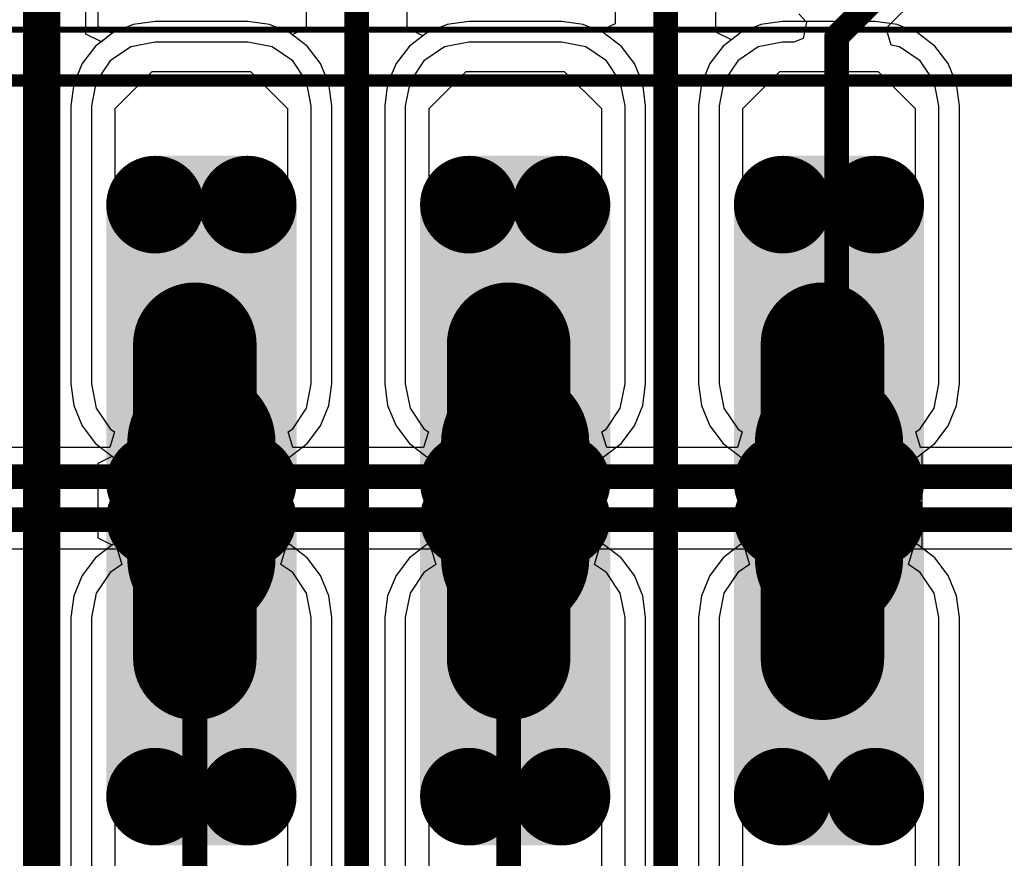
# Model space of a CAD drawing. Header units: millimetres. Extents: x -0.08 to 3.17, y -0.08 to 4.88.
# Tile 164 of 256: x 1.09 to 1.4, y 2.45 to 2.71. Entities that reach past the tile are written whole.
import ezdxf

# ---------------------------------------------------------------- set-up
doc = ezdxf.new("R2010")
doc.units = ezdxf.units.MM
doc.header["$MEASUREMENT"] = 0
for name, color, linetype in [('BottomLayer', 5, 'Continuous'), ('BottomSolder', 6, 'Continuous'), ('Mechanical13', 56, 'Continuous'), ('Mechanical15', 56, 'Continuous'), ('MidLayer1', 16, 'Continuous'), ('MidLayer2', 76, 'Continuous'), ('MultiLayer', 9, 'Continuous'), ('PadHoleLayer', 156, 'Continuous'), ('TopLayer', 1, 'Continuous'), ('TopPaste', 8, 'Continuous'), ('TopSolder', 216, 'Continuous')]:
    doc.layers.add(name, color=color, linetype=linetype)

# ---------------------------------------------------------------- blocks, each defined once
blk = doc.blocks.new('HLE_115_02_F_DV_F_________1_548')
at = {"layer": 'BottomLayer', "const_width": 0.01476}
for points in [[(-0.42215, 0.09429, 1), (-0.40738, 0.09429, 1)], [(-0.39262, 0.09429, 1), (-0.37785, 0.09429, 1)], [(-0.32215, 0.09429, 1), (-0.30738, 0.09429, 1)], [(-0.29262, 0.09429, 1), (-0.27785, 0.09429, 1)], [(-0.22215, 0.09429, 1), (-0.20738, 0.09429, 1)], [(-0.19262, 0.09429, 1), (-0.17785, 0.09429, 1)], [(-0.42215, 0.00571, 1), (-0.40738, 0.00571, 1)], [(-0.39262, 0.00571, 1), (-0.37785, 0.00571, 1)], [(-0.32215, 0.00571, 1), (-0.30738, 0.00571, 1)], [(-0.29262, 0.00571, 1), (-0.27785, 0.00571, 1)], [(-0.22215, 0.00571, 1), (-0.20738, 0.00571, 1)], [(-0.19262, 0.00571, 1), (-0.17785, 0.00571, 1)], [(-0.42215, -0.00571, 1), (-0.40738, -0.00571, 1)], [(-0.39262, -0.00571, 1), (-0.37785, -0.00571, 1)], [(-0.32215, -0.00571, 1), (-0.30738, -0.00571, 1)], [(-0.29262, -0.00571, 1), (-0.27785, -0.00571, 1)], [(-0.22215, -0.00571, 1), (-0.20738, -0.00571, 1)], [(-0.19262, -0.00571, 1), (-0.17785, -0.00571, 1)], [(-0.42215, -0.09429, 1), (-0.40738, -0.09429, 1)], [(-0.39262, -0.09429, 1), (-0.37785, -0.09429, 1)], [(-0.32215, -0.09429, 1), (-0.30738, -0.09429, 1)], [(-0.29262, -0.09429, 1), (-0.27785, -0.09429, 1)], [(-0.22215, -0.09429, 1), (-0.20738, -0.09429, 1)], [(-0.19262, -0.09429, 1), (-0.17785, -0.09429, 1)]]:
    blk.add_lwpolyline(points, format="xyb", close=True, dxfattribs=at)
at = {"layer": 'BottomLayer'}
for points in [[(-0.41476, -0.00906), (-0.38524, -0.00906), (-0.41476, 0.10906), (-0.38524, 0.10906)], [(-0.31476, -0.00906), (-0.28524, -0.00906), (-0.31476, 0.10906), (-0.28524, 0.10906)], [(-0.21476, -0.00906), (-0.18524, -0.00906), (-0.21476, 0.10906), (-0.18524, 0.10906)], [(-0.42953, 0.00571), (-0.37047, 0.00571), (-0.42953, 0.09429), (-0.37047, 0.09429)], [(-0.32953, 0.00571), (-0.27047, 0.00571), (-0.32953, 0.09429), (-0.27047, 0.09429)], [(-0.22953, 0.00571), (-0.17047, 0.00571), (-0.22953, 0.09429), (-0.17047, 0.09429)], [(-0.38524, 0.00906), (-0.41476, 0.00906), (-0.38524, -0.10906), (-0.41476, -0.10906)], [(-0.28524, 0.00906), (-0.31476, 0.00906), (-0.28524, -0.10906), (-0.31476, -0.10906)], [(-0.18524, 0.00906), (-0.21476, 0.00906), (-0.18524, -0.10906), (-0.21476, -0.10906)], [(-0.37047, -0.00571), (-0.42953, -0.00571), (-0.37047, -0.09429), (-0.42953, -0.09429)], [(-0.27047, -0.00571), (-0.32953, -0.00571), (-0.27047, -0.09429), (-0.32953, -0.09429)], [(-0.17047, -0.00571), (-0.22953, -0.00571), (-0.17047, -0.09429), (-0.22953, -0.09429)]]:
    blk.add_solid(points, dxfattribs=at)
at = {"layer": 'BottomSolder', "const_width": 0.01555}
for points in [[(-0.42254, 0.09429, 1), (-0.40699, 0.09429, 1)], [(-0.39301, 0.09429, 1), (-0.37746, 0.09429, 1)], [(-0.32254, 0.09429, 1), (-0.30699, 0.09429, 1)], [(-0.29301, 0.09429, 1), (-0.27746, 0.09429, 1)], [(-0.22254, 0.09429, 1), (-0.20699, 0.09429, 1)], [(-0.19301, 0.09429, 1), (-0.17746, 0.09429, 1)], [(-0.42254, 0.00571, 1), (-0.40699, 0.00571, 1)], [(-0.39301, 0.00571, 1), (-0.37746, 0.00571, 1)], [(-0.32254, 0.00571, 1), (-0.30699, 0.00571, 1)], [(-0.29301, 0.00571, 1), (-0.27746, 0.00571, 1)], [(-0.22254, 0.00571, 1), (-0.20699, 0.00571, 1)], [(-0.19301, 0.00571, 1), (-0.17746, 0.00571, 1)], [(-0.42254, -0.00571, 1), (-0.40699, -0.00571, 1)], [(-0.39301, -0.00571, 1), (-0.37746, -0.00571, 1)], [(-0.32254, -0.00571, 1), (-0.30699, -0.00571, 1)], [(-0.29301, -0.00571, 1), (-0.27746, -0.00571, 1)], [(-0.22254, -0.00571, 1), (-0.20699, -0.00571, 1)], [(-0.19301, -0.00571, 1), (-0.17746, -0.00571, 1)], [(-0.42254, -0.09429, 1), (-0.40699, -0.09429, 1)], [(-0.39301, -0.09429, 1), (-0.37746, -0.09429, 1)], [(-0.32254, -0.09429, 1), (-0.30699, -0.09429, 1)], [(-0.29301, -0.09429, 1), (-0.27746, -0.09429, 1)], [(-0.22254, -0.09429, 1), (-0.20699, -0.09429, 1)], [(-0.19301, -0.09429, 1), (-0.17746, -0.09429, 1)]]:
    blk.add_lwpolyline(points, format="xyb", close=True, dxfattribs=at)
at = {"layer": 'BottomSolder'}
for points in [[(-0.41476, -0.00984), (-0.38524, -0.00984), (-0.41476, 0.10984), (-0.38524, 0.10984)], [(-0.31476, -0.00984), (-0.28524, -0.00984), (-0.31476, 0.10984), (-0.28524, 0.10984)], [(-0.21476, -0.00984), (-0.18524, -0.00984), (-0.21476, 0.10984), (-0.18524, 0.10984)], [(-0.43031, 0.00571), (-0.36969, 0.00571), (-0.43031, 0.09429), (-0.36969, 0.09429)], [(-0.33031, 0.00571), (-0.26969, 0.00571), (-0.33031, 0.09429), (-0.26969, 0.09429)], [(-0.23031, 0.00571), (-0.16969, 0.00571), (-0.23031, 0.09429), (-0.16969, 0.09429)], [(-0.38524, 0.00984), (-0.41476, 0.00984), (-0.38524, -0.10984), (-0.41476, -0.10984)], [(-0.28524, 0.00984), (-0.31476, 0.00984), (-0.28524, -0.10984), (-0.31476, -0.10984)], [(-0.18524, 0.00984), (-0.21476, 0.00984), (-0.18524, -0.10984), (-0.21476, -0.10984)], [(-0.36969, -0.00571), (-0.43031, -0.00571), (-0.36969, -0.09429), (-0.43031, -0.09429)], [(-0.26969, -0.00571), (-0.33031, -0.00571), (-0.26969, -0.09429), (-0.33031, -0.09429)], [(-0.16969, -0.00571), (-0.23031, -0.00571), (-0.16969, -0.09429), (-0.23031, -0.09429)]]:
    blk.add_solid(points, dxfattribs=at)
at = {"layer": 'Mechanical13', "const_width": 0.00394}
blk.add_lwpolyline([(-0.74409, 0.13386), (0.74409, 0.13386)], dxfattribs=at)
at = {"layer": 'Mechanical15', "const_width": 0.00197}
blk.add_lwpolyline([(-0.75197, 0.15), (0.75197, 0.15)], dxfattribs=at)
at = {"layer": 'MidLayer1', "const_width": 0.01476}
for points in [[(-0.42215, 0.09429, 1), (-0.40738, 0.09429, 1)], [(-0.39262, 0.09429, 1), (-0.37785, 0.09429, 1)], [(-0.32215, 0.09429, 1), (-0.30738, 0.09429, 1)], [(-0.29262, 0.09429, 1), (-0.27785, 0.09429, 1)], [(-0.22215, 0.09429, 1), (-0.20738, 0.09429, 1)], [(-0.19262, 0.09429, 1), (-0.17785, 0.09429, 1)], [(-0.42215, 0.00571, 1), (-0.40738, 0.00571, 1)], [(-0.39262, 0.00571, 1), (-0.37785, 0.00571, 1)], [(-0.32215, 0.00571, 1), (-0.30738, 0.00571, 1)], [(-0.29262, 0.00571, 1), (-0.27785, 0.00571, 1)], [(-0.22215, 0.00571, 1), (-0.20738, 0.00571, 1)], [(-0.19262, 0.00571, 1), (-0.17785, 0.00571, 1)], [(-0.42215, -0.00571, 1), (-0.40738, -0.00571, 1)], [(-0.39262, -0.00571, 1), (-0.37785, -0.00571, 1)], [(-0.32215, -0.00571, 1), (-0.30738, -0.00571, 1)], [(-0.29262, -0.00571, 1), (-0.27785, -0.00571, 1)], [(-0.22215, -0.00571, 1), (-0.20738, -0.00571, 1)], [(-0.19262, -0.00571, 1), (-0.17785, -0.00571, 1)], [(-0.42215, -0.09429, 1), (-0.40738, -0.09429, 1)], [(-0.39262, -0.09429, 1), (-0.37785, -0.09429, 1)], [(-0.32215, -0.09429, 1), (-0.30738, -0.09429, 1)], [(-0.29262, -0.09429, 1), (-0.27785, -0.09429, 1)], [(-0.22215, -0.09429, 1), (-0.20738, -0.09429, 1)], [(-0.19262, -0.09429, 1), (-0.17785, -0.09429, 1)]]:
    blk.add_lwpolyline(points, format="xyb", close=True, dxfattribs=at)
at = {"layer": 'MidLayer1'}
for points in [[(-0.41476, -0.00906), (-0.38524, -0.00906), (-0.41476, 0.10906), (-0.38524, 0.10906)], [(-0.31476, -0.00906), (-0.28524, -0.00906), (-0.31476, 0.10906), (-0.28524, 0.10906)], [(-0.21476, -0.00906), (-0.18524, -0.00906), (-0.21476, 0.10906), (-0.18524, 0.10906)], [(-0.42953, 0.00571), (-0.37047, 0.00571), (-0.42953, 0.09429), (-0.37047, 0.09429)], [(-0.32953, 0.00571), (-0.27047, 0.00571), (-0.32953, 0.09429), (-0.27047, 0.09429)], [(-0.22953, 0.00571), (-0.17047, 0.00571), (-0.22953, 0.09429), (-0.17047, 0.09429)], [(-0.38524, 0.00906), (-0.41476, 0.00906), (-0.38524, -0.10906), (-0.41476, -0.10906)], [(-0.28524, 0.00906), (-0.31476, 0.00906), (-0.28524, -0.10906), (-0.31476, -0.10906)], [(-0.18524, 0.00906), (-0.21476, 0.00906), (-0.18524, -0.10906), (-0.21476, -0.10906)], [(-0.37047, -0.00571), (-0.42953, -0.00571), (-0.37047, -0.09429), (-0.42953, -0.09429)], [(-0.27047, -0.00571), (-0.32953, -0.00571), (-0.27047, -0.09429), (-0.32953, -0.09429)], [(-0.17047, -0.00571), (-0.22953, -0.00571), (-0.17047, -0.09429), (-0.22953, -0.09429)]]:
    blk.add_solid(points, dxfattribs=at)
at = {"layer": 'MidLayer2', "const_width": 0.01476}
for points in [[(-0.42215, 0.09429, 1), (-0.40738, 0.09429, 1)], [(-0.39262, 0.09429, 1), (-0.37785, 0.09429, 1)], [(-0.32215, 0.09429, 1), (-0.30738, 0.09429, 1)], [(-0.29262, 0.09429, 1), (-0.27785, 0.09429, 1)], [(-0.22215, 0.09429, 1), (-0.20738, 0.09429, 1)], [(-0.19262, 0.09429, 1), (-0.17785, 0.09429, 1)], [(-0.42215, 0.00571, 1), (-0.40738, 0.00571, 1)], [(-0.39262, 0.00571, 1), (-0.37785, 0.00571, 1)], [(-0.32215, 0.00571, 1), (-0.30738, 0.00571, 1)], [(-0.29262, 0.00571, 1), (-0.27785, 0.00571, 1)], [(-0.22215, 0.00571, 1), (-0.20738, 0.00571, 1)], [(-0.19262, 0.00571, 1), (-0.17785, 0.00571, 1)], [(-0.42215, -0.00571, 1), (-0.40738, -0.00571, 1)], [(-0.39262, -0.00571, 1), (-0.37785, -0.00571, 1)], [(-0.32215, -0.00571, 1), (-0.30738, -0.00571, 1)], [(-0.29262, -0.00571, 1), (-0.27785, -0.00571, 1)], [(-0.22215, -0.00571, 1), (-0.20738, -0.00571, 1)], [(-0.19262, -0.00571, 1), (-0.17785, -0.00571, 1)], [(-0.42215, -0.09429, 1), (-0.40738, -0.09429, 1)], [(-0.39262, -0.09429, 1), (-0.37785, -0.09429, 1)], [(-0.32215, -0.09429, 1), (-0.30738, -0.09429, 1)], [(-0.29262, -0.09429, 1), (-0.27785, -0.09429, 1)], [(-0.22215, -0.09429, 1), (-0.20738, -0.09429, 1)], [(-0.19262, -0.09429, 1), (-0.17785, -0.09429, 1)]]:
    blk.add_lwpolyline(points, format="xyb", close=True, dxfattribs=at)
at = {"layer": 'MidLayer2'}
for points in [[(-0.41476, -0.00906), (-0.38524, -0.00906), (-0.41476, 0.10906), (-0.38524, 0.10906)], [(-0.31476, -0.00906), (-0.28524, -0.00906), (-0.31476, 0.10906), (-0.28524, 0.10906)], [(-0.21476, -0.00906), (-0.18524, -0.00906), (-0.21476, 0.10906), (-0.18524, 0.10906)], [(-0.42953, 0.00571), (-0.37047, 0.00571), (-0.42953, 0.09429), (-0.37047, 0.09429)], [(-0.32953, 0.00571), (-0.27047, 0.00571), (-0.32953, 0.09429), (-0.27047, 0.09429)], [(-0.22953, 0.00571), (-0.17047, 0.00571), (-0.22953, 0.09429), (-0.17047, 0.09429)], [(-0.38524, 0.00906), (-0.41476, 0.00906), (-0.38524, -0.10906), (-0.41476, -0.10906)], [(-0.28524, 0.00906), (-0.31476, 0.00906), (-0.28524, -0.10906), (-0.31476, -0.10906)], [(-0.18524, 0.00906), (-0.21476, 0.00906), (-0.18524, -0.10906), (-0.21476, -0.10906)], [(-0.37047, -0.00571), (-0.42953, -0.00571), (-0.37047, -0.09429), (-0.42953, -0.09429)], [(-0.27047, -0.00571), (-0.32953, -0.00571), (-0.27047, -0.09429), (-0.32953, -0.09429)], [(-0.17047, -0.00571), (-0.22953, -0.00571), (-0.17047, -0.09429), (-0.22953, -0.09429)]]:
    blk.add_solid(points, dxfattribs=at)
at = {"layer": 'MultiLayer', "const_width": 0.01476}
for points in [[(-0.42215, 0.09429, 1), (-0.40738, 0.09429, 1)], [(-0.39262, 0.09429, 1), (-0.37785, 0.09429, 1)], [(-0.32215, 0.09429, 1), (-0.30738, 0.09429, 1)], [(-0.29262, 0.09429, 1), (-0.27785, 0.09429, 1)], [(-0.22215, 0.09429, 1), (-0.20738, 0.09429, 1)], [(-0.19262, 0.09429, 1), (-0.17785, 0.09429, 1)], [(-0.42215, 0.00571, 1), (-0.40738, 0.00571, 1)], [(-0.39262, 0.00571, 1), (-0.37785, 0.00571, 1)], [(-0.32215, 0.00571, 1), (-0.30738, 0.00571, 1)], [(-0.29262, 0.00571, 1), (-0.27785, 0.00571, 1)], [(-0.22215, 0.00571, 1), (-0.20738, 0.00571, 1)], [(-0.19262, 0.00571, 1), (-0.17785, 0.00571, 1)], [(-0.42215, -0.00571, 1), (-0.40738, -0.00571, 1)], [(-0.39262, -0.00571, 1), (-0.37785, -0.00571, 1)], [(-0.32215, -0.00571, 1), (-0.30738, -0.00571, 1)], [(-0.29262, -0.00571, 1), (-0.27785, -0.00571, 1)], [(-0.22215, -0.00571, 1), (-0.20738, -0.00571, 1)], [(-0.19262, -0.00571, 1), (-0.17785, -0.00571, 1)], [(-0.42215, -0.09429, 1), (-0.40738, -0.09429, 1)], [(-0.39262, -0.09429, 1), (-0.37785, -0.09429, 1)], [(-0.32215, -0.09429, 1), (-0.30738, -0.09429, 1)], [(-0.29262, -0.09429, 1), (-0.27785, -0.09429, 1)], [(-0.22215, -0.09429, 1), (-0.20738, -0.09429, 1)], [(-0.19262, -0.09429, 1), (-0.17785, -0.09429, 1)]]:
    blk.add_lwpolyline(points, format="xyb", close=True, dxfattribs=at)
at = {"layer": 'MultiLayer'}
for points in [[(-0.41476, -0.00906), (-0.38524, -0.00906), (-0.41476, 0.10906), (-0.38524, 0.10906)], [(-0.31476, -0.00906), (-0.28524, -0.00906), (-0.31476, 0.10906), (-0.28524, 0.10906)], [(-0.21476, -0.00906), (-0.18524, -0.00906), (-0.21476, 0.10906), (-0.18524, 0.10906)], [(-0.42953, 0.00571), (-0.37047, 0.00571), (-0.42953, 0.09429), (-0.37047, 0.09429)], [(-0.32953, 0.00571), (-0.27047, 0.00571), (-0.32953, 0.09429), (-0.27047, 0.09429)], [(-0.22953, 0.00571), (-0.17047, 0.00571), (-0.22953, 0.09429), (-0.17047, 0.09429)], [(-0.38524, 0.00906), (-0.41476, 0.00906), (-0.38524, -0.10906), (-0.41476, -0.10906)], [(-0.28524, 0.00906), (-0.31476, 0.00906), (-0.28524, -0.10906), (-0.31476, -0.10906)], [(-0.18524, 0.00906), (-0.21476, 0.00906), (-0.18524, -0.10906), (-0.21476, -0.10906)], [(-0.37047, -0.00571), (-0.42953, -0.00571), (-0.37047, -0.09429), (-0.42953, -0.09429)], [(-0.27047, -0.00571), (-0.32953, -0.00571), (-0.27047, -0.09429), (-0.32953, -0.09429)], [(-0.17047, -0.00571), (-0.22953, -0.00571), (-0.17047, -0.09429), (-0.22953, -0.09429)]]:
    blk.add_solid(points, dxfattribs=at)
at = {"layer": 'PadHoleLayer', "const_width": 0.02362}
for points in [[(-0.41181, 0.0185, 1), (-0.38819, 0.0185, 1)], [(-0.31181, 0.0185, 1), (-0.28819, 0.0185, 1)], [(-0.21181, 0.0185, 1), (-0.18819, 0.0185, 1)], [(-0.41181, -0.0185, 1), (-0.38819, -0.0185, 1)], [(-0.31181, -0.0185, 1), (-0.28819, -0.0185, 1)], [(-0.21181, -0.0185, 1), (-0.18819, -0.0185, 1)]]:
    blk.add_lwpolyline(points, format="xyb", close=True, dxfattribs=at)
at = {"layer": 'TopLayer', "const_width": 0.01476}
for points in [[(-0.42215, 0.09429, 1), (-0.40738, 0.09429, 1)], [(-0.39262, 0.09429, 1), (-0.37785, 0.09429, 1)], [(-0.32215, 0.09429, 1), (-0.30738, 0.09429, 1)], [(-0.29262, 0.09429, 1), (-0.27785, 0.09429, 1)], [(-0.22215, 0.09429, 1), (-0.20738, 0.09429, 1)], [(-0.19262, 0.09429, 1), (-0.17785, 0.09429, 1)], [(-0.42215, 0.00571, 1), (-0.40738, 0.00571, 1)], [(-0.39262, 0.00571, 1), (-0.37785, 0.00571, 1)], [(-0.32215, 0.00571, 1), (-0.30738, 0.00571, 1)], [(-0.29262, 0.00571, 1), (-0.27785, 0.00571, 1)], [(-0.22215, 0.00571, 1), (-0.20738, 0.00571, 1)], [(-0.19262, 0.00571, 1), (-0.17785, 0.00571, 1)], [(-0.42215, -0.00571, 1), (-0.40738, -0.00571, 1)], [(-0.39262, -0.00571, 1), (-0.37785, -0.00571, 1)], [(-0.32215, -0.00571, 1), (-0.30738, -0.00571, 1)], [(-0.29262, -0.00571, 1), (-0.27785, -0.00571, 1)], [(-0.22215, -0.00571, 1), (-0.20738, -0.00571, 1)], [(-0.19262, -0.00571, 1), (-0.17785, -0.00571, 1)], [(-0.42215, -0.09429, 1), (-0.40738, -0.09429, 1)], [(-0.39262, -0.09429, 1), (-0.37785, -0.09429, 1)], [(-0.32215, -0.09429, 1), (-0.30738, -0.09429, 1)], [(-0.29262, -0.09429, 1), (-0.27785, -0.09429, 1)], [(-0.22215, -0.09429, 1), (-0.20738, -0.09429, 1)], [(-0.19262, -0.09429, 1), (-0.17785, -0.09429, 1)]]:
    blk.add_lwpolyline(points, format="xyb", close=True, dxfattribs=at)
at = {"layer": 'TopLayer'}
for points in [[(-0.41476, -0.00906), (-0.38524, -0.00906), (-0.41476, 0.10906), (-0.38524, 0.10906)], [(-0.31476, -0.00906), (-0.28524, -0.00906), (-0.31476, 0.10906), (-0.28524, 0.10906)], [(-0.21476, -0.00906), (-0.18524, -0.00906), (-0.21476, 0.10906), (-0.18524, 0.10906)], [(-0.42953, 0.00571), (-0.37047, 0.00571), (-0.42953, 0.09429), (-0.37047, 0.09429)], [(-0.32953, 0.00571), (-0.27047, 0.00571), (-0.32953, 0.09429), (-0.27047, 0.09429)], [(-0.22953, 0.00571), (-0.17047, 0.00571), (-0.22953, 0.09429), (-0.17047, 0.09429)], [(-0.38524, 0.00906), (-0.41476, 0.00906), (-0.38524, -0.10906), (-0.41476, -0.10906)], [(-0.28524, 0.00906), (-0.31476, 0.00906), (-0.28524, -0.10906), (-0.31476, -0.10906)], [(-0.18524, 0.00906), (-0.21476, 0.00906), (-0.18524, -0.10906), (-0.21476, -0.10906)], [(-0.37047, -0.00571), (-0.42953, -0.00571), (-0.37047, -0.09429), (-0.42953, -0.09429)], [(-0.27047, -0.00571), (-0.32953, -0.00571), (-0.27047, -0.09429), (-0.32953, -0.09429)], [(-0.17047, -0.00571), (-0.22953, -0.00571), (-0.17047, -0.09429), (-0.22953, -0.09429)]]:
    blk.add_solid(points, dxfattribs=at)
at = {"layer": 'TopSolder', "const_width": 0.01555}
for points in [[(-0.42254, 0.09429, 1), (-0.40699, 0.09429, 1)], [(-0.39301, 0.09429, 1), (-0.37746, 0.09429, 1)], [(-0.32254, 0.09429, 1), (-0.30699, 0.09429, 1)], [(-0.29301, 0.09429, 1), (-0.27746, 0.09429, 1)], [(-0.22254, 0.09429, 1), (-0.20699, 0.09429, 1)], [(-0.19301, 0.09429, 1), (-0.17746, 0.09429, 1)], [(-0.42254, 0.00571, 1), (-0.40699, 0.00571, 1)], [(-0.39301, 0.00571, 1), (-0.37746, 0.00571, 1)], [(-0.32254, 0.00571, 1), (-0.30699, 0.00571, 1)], [(-0.29301, 0.00571, 1), (-0.27746, 0.00571, 1)], [(-0.22254, 0.00571, 1), (-0.20699, 0.00571, 1)], [(-0.19301, 0.00571, 1), (-0.17746, 0.00571, 1)], [(-0.42254, -0.00571, 1), (-0.40699, -0.00571, 1)], [(-0.39301, -0.00571, 1), (-0.37746, -0.00571, 1)], [(-0.32254, -0.00571, 1), (-0.30699, -0.00571, 1)], [(-0.29301, -0.00571, 1), (-0.27746, -0.00571, 1)], [(-0.22254, -0.00571, 1), (-0.20699, -0.00571, 1)], [(-0.19301, -0.00571, 1), (-0.17746, -0.00571, 1)], [(-0.42254, -0.09429, 1), (-0.40699, -0.09429, 1)], [(-0.39301, -0.09429, 1), (-0.37746, -0.09429, 1)], [(-0.32254, -0.09429, 1), (-0.30699, -0.09429, 1)], [(-0.29301, -0.09429, 1), (-0.27746, -0.09429, 1)], [(-0.22254, -0.09429, 1), (-0.20699, -0.09429, 1)], [(-0.19301, -0.09429, 1), (-0.17746, -0.09429, 1)]]:
    blk.add_lwpolyline(points, format="xyb", close=True, dxfattribs=at)
at = {"layer": 'TopSolder'}
for points in [[(-0.41476, -0.00984), (-0.38524, -0.00984), (-0.41476, 0.10984), (-0.38524, 0.10984)], [(-0.31476, -0.00984), (-0.28524, -0.00984), (-0.31476, 0.10984), (-0.28524, 0.10984)], [(-0.21476, -0.00984), (-0.18524, -0.00984), (-0.21476, 0.10984), (-0.18524, 0.10984)], [(-0.43031, 0.00571), (-0.36969, 0.00571), (-0.43031, 0.09429), (-0.36969, 0.09429)], [(-0.33031, 0.00571), (-0.26969, 0.00571), (-0.33031, 0.09429), (-0.26969, 0.09429)], [(-0.23031, 0.00571), (-0.16969, 0.00571), (-0.23031, 0.09429), (-0.16969, 0.09429)], [(-0.42953, 0.07776), (-0.37047, 0.07776), (-0.42953, 0.0876), (-0.37047, 0.0876)], [(-0.32953, 0.07776), (-0.27047, 0.07776), (-0.32953, 0.0876), (-0.27047, 0.0876)], [(-0.22953, 0.07776), (-0.17047, 0.07776), (-0.22953, 0.0876), (-0.17047, 0.0876)], [(-0.38524, 0.00984), (-0.41476, 0.00984), (-0.38524, -0.10984), (-0.41476, -0.10984)], [(-0.28524, 0.00984), (-0.31476, 0.00984), (-0.28524, -0.10984), (-0.31476, -0.10984)], [(-0.18524, 0.00984), (-0.21476, 0.00984), (-0.18524, -0.10984), (-0.21476, -0.10984)], [(-0.36969, -0.00571), (-0.43031, -0.00571), (-0.36969, -0.09429), (-0.43031, -0.09429)], [(-0.26969, -0.00571), (-0.33031, -0.00571), (-0.26969, -0.09429), (-0.33031, -0.09429)], [(-0.16969, -0.00571), (-0.23031, -0.00571), (-0.16969, -0.09429), (-0.23031, -0.09429)], [(-0.42953, -0.0876), (-0.37047, -0.0876), (-0.42953, -0.07776), (-0.37047, -0.07776)], [(-0.32953, -0.0876), (-0.27047, -0.0876), (-0.32953, -0.07776), (-0.27047, -0.07776)], [(-0.22953, -0.0876), (-0.17047, -0.0876), (-0.22953, -0.07776), (-0.17047, -0.07776)]]:
    blk.add_solid(points, dxfattribs=at)

msp = doc.modelspace()

# ---------------------------------------------------------------- linework, layer by layer
at = {"layer": 'BottomLayer'}
for p, q in [((1.3112, 2.70851), (1.3112, 2.75197)), ((1.21277, 2.70972), (1.21277, 2.74803)), ((1.11041, 2.70785), (1.11041, 2.74257)), ((1.27908, 2.74531), (1.27908, 2.71109)), ((1.18066, 2.74138), (1.18066, 2.70986)), ((1.13246, 2.71184), (1.12553, 2.71093)), ((1.16199, 2.71184), (1.13246, 2.71184)), ((1.16893, 2.71093), (1.16199, 2.71184)), ((1.23246, 2.71184), (1.22553, 2.71093)), ((1.26199, 2.71184), (1.23246, 2.71184)), ((1.26893, 2.71093), (1.26199, 2.71184)), ((1.27908, 2.71109), (1.27408, 2.70879)), ((1.33246, 2.71184), (1.32553, 2.71093)), ((1.36199, 2.71184), (1.33246, 2.71184)), ((1.36893, 2.71093), (1.36199, 2.71184)), ((1.11541, 2.70544), (1.11041, 2.70785)), ((1.11906, 2.70825), (1.11541, 2.70544)), ((1.12553, 2.71093), (1.11906, 2.70825)), ((1.17539, 2.70825), (1.16893, 2.71093)), ((1.17617, 2.70765), (1.17539, 2.70825)), ((1.18066, 2.70986), (1.17617, 2.70765)), ((1.21777, 2.70726), (1.21277, 2.70972)), ((1.21906, 2.70825), (1.21777, 2.70726)), ((1.22553, 2.71093), (1.21906, 2.70825)), ((1.27408, 2.70879), (1.26893, 2.71093)), ((1.3162, 2.70605), (1.3112, 2.70851)), ((1.31906, 2.70825), (1.3162, 2.70605)), ((1.32553, 2.71093), (1.31906, 2.70825)), ((1.37539, 2.70825), (1.36893, 2.71093)), ((1.38095, 2.70399), (1.37539, 2.70825)), ((1.38521, 2.69844), (1.38095, 2.70399)), ((1.38788, 2.69197), (1.38521, 2.69844)), ((1.3888, 2.68503), (1.38788, 2.69197)), ((1.3888, 2.59645), (1.3888, 2.68503)), ((1.38788, 2.58951), (1.3888, 2.59645)), ((1.38521, 2.58305), (1.38788, 2.58951)), ((1.38095, 2.5775), (1.38521, 2.58305)), ((1.37691, 2.5744), (1.38095, 2.5775)), ((1.37691, 2.54409), (1.37691, 2.5744)), ((1.38095, 2.541), (1.37691, 2.54409)), ((1.38521, 2.53544), (1.38095, 2.541)), ((1.38788, 2.52898), (1.38521, 2.53544)), ((1.3888, 2.52204), (1.38788, 2.52898)), ((1.3888, 2.43346), (1.3888, 2.52204))]:
    msp.add_line(p, q, dxfattribs=at)
for points, const_width in [([(1.29514, 1.90432), (1.29514, 2.75197)], 0.00787), ([(1.19671, 1.9698), (1.19671, 2.74803)], 0.00787), ([(1.09435, 2.02507), (1.09435, 2.74258)], 0.00787), ([(1.14514, 2.50905), (1.14514, 2.60905)], 0.03937), ([(1.24514, 2.50905), (1.24514, 2.60905)], 0.03937), ([(1.34514, 2.50905), (1.34514, 2.60905)], 0.03937)]:
    msp.add_lwpolyline(points, dxfattribs=dict(at, const_width=const_width))
at = {"layer": 'BottomLayer', "const_width": 0.01969}
for points in [[(1.1353, 2.60905, 1), (1.15498, 2.60905, 1)], [(1.2353, 2.60905, 1), (1.25498, 2.60905, 1)], [(1.3353, 2.60905, 1), (1.35498, 2.60905, 1)], [(1.1353, 2.50905, 1), (1.15498, 2.50905, 1)], [(1.2353, 2.50905, 1), (1.25498, 2.50905, 1)], [(1.3353, 2.50905, 1), (1.35498, 2.50905, 1)]]:
    msp.add_lwpolyline(points, format="xyb", close=True, dxfattribs=at)
at = {"layer": 'MidLayer1'}
for p, q in [((1.13246, 2.71184), (1.12553, 2.71093)), ((1.16199, 2.71184), (1.13246, 2.71184)), ((1.16893, 2.71093), (1.16199, 2.71184)), ((1.23246, 2.71184), (1.22553, 2.71093)), ((1.26199, 2.71184), (1.23246, 2.71184)), ((1.26893, 2.71093), (1.26199, 2.71184)), ((1.33246, 2.71184), (1.32553, 2.71093)), ((1.36199, 2.71184), (1.33246, 2.71184)), ((1.36893, 2.71093), (1.36199, 2.71184)), ((1.11906, 2.70825), (1.11351, 2.70399)), ((1.12553, 2.71093), (1.11906, 2.70825)), ((1.17539, 2.70825), (1.16893, 2.71093)), ((1.18095, 2.70399), (1.17539, 2.70825)), ((1.21906, 2.70825), (1.21351, 2.70399)), ((1.22553, 2.71093), (1.21906, 2.70825)), ((1.27539, 2.70825), (1.26893, 2.71093)), ((1.28095, 2.70399), (1.27539, 2.70825)), ((1.31906, 2.70825), (1.31351, 2.70399)), ((1.32553, 2.71093), (1.31906, 2.70825)), ((1.37539, 2.70825), (1.36893, 2.71093)), ((1.38095, 2.70399), (1.37539, 2.70825)), ((1.11351, 2.70399), (1.10925, 2.69844)), ((1.18521, 2.69844), (1.18095, 2.70399)), ((1.21351, 2.70399), (1.20925, 2.69844)), ((1.2852, 2.69844), (1.28095, 2.70399)), ((1.31351, 2.70399), (1.30925, 2.69844)), ((1.38521, 2.69844), (1.38095, 2.70399)), ((1.10925, 2.69844), (1.10657, 2.69197)), ((1.18788, 2.69197), (1.18521, 2.69844)), ((1.20925, 2.69844), (1.20657, 2.69197)), ((1.28788, 2.69197), (1.2852, 2.69844)), ((1.30925, 2.69844), (1.30657, 2.69197)), ((1.38788, 2.69197), (1.38521, 2.69844)), ((1.10657, 2.69197), (1.10566, 2.68503)), ((1.1888, 2.68503), (1.18788, 2.69197)), ((1.20657, 2.69197), (1.20566, 2.68503)), ((1.2888, 2.68503), (1.28788, 2.69197)), ((1.30657, 2.69197), (1.30566, 2.68503)), ((1.3888, 2.68503), (1.38788, 2.69197)), ((1.10566, 2.68503), (1.10566, 2.59645)), ((1.1888, 2.59645), (1.1888, 2.68503)), ((1.20566, 2.68503), (1.20566, 2.59645)), ((1.2888, 2.59645), (1.2888, 2.68503)), ((1.30566, 2.68503), (1.30566, 2.59645)), ((1.3888, 2.59645), (1.3888, 2.68503)), ((1.10566, 2.59645), (1.10657, 2.58951)), ((1.18788, 2.58951), (1.1888, 2.59645)), ((1.20566, 2.59645), (1.20657, 2.58951)), ((1.28788, 2.58951), (1.2888, 2.59645)), ((1.30566, 2.59645), (1.30657, 2.58951)), ((1.38788, 2.58951), (1.3888, 2.59645)), ((1.10657, 2.58951), (1.10925, 2.58305)), ((1.18521, 2.58305), (1.18788, 2.58951)), ((1.20657, 2.58951), (1.20925, 2.58305)), ((1.2852, 2.58305), (1.28788, 2.58951)), ((1.30657, 2.58951), (1.30925, 2.58305)), ((1.38521, 2.58305), (1.38788, 2.58951)), ((1.10925, 2.58305), (1.11351, 2.5775)), ((1.18095, 2.5775), (1.18521, 2.58305)), ((1.20925, 2.58305), (1.21351, 2.5775)), ((1.28095, 2.5775), (1.2852, 2.58305)), ((1.30925, 2.58305), (1.31351, 2.5775)), ((1.38095, 2.5775), (1.38521, 2.58305)), ((1.11351, 2.5775), (1.11906, 2.57324)), ((1.17539, 2.57324), (1.18095, 2.5775)), ((1.21351, 2.5775), (1.21906, 2.57324)), ((1.27539, 2.57324), (1.28095, 2.5775)), ((1.31351, 2.5775), (1.31906, 2.57324)), ((1.37539, 2.57324), (1.38095, 2.5775)), ((1.11906, 2.57324), (1.12553, 2.57056)), ((1.16893, 2.57056), (1.17539, 2.57324)), ((1.21906, 2.57324), (1.22553, 2.57056)), ((1.26893, 2.57056), (1.27539, 2.57324)), ((1.31906, 2.57324), (1.32553, 2.57056)), ((1.36893, 2.57056), (1.37539, 2.57324)), ((1.12553, 2.57056), (1.13246, 2.56965)), ((1.16199, 2.56965), (1.16893, 2.57056)), ((1.22553, 2.57056), (1.23246, 2.56965)), ((1.26199, 2.56965), (1.26893, 2.57056)), ((1.32553, 2.57056), (1.33246, 2.56965)), ((1.36199, 2.56965), (1.36893, 2.57056)), ((1.13246, 2.56965), (1.16199, 2.56965)), ((1.23246, 2.56965), (1.26199, 2.56965)), ((1.33246, 2.56965), (1.36199, 2.56965)), ((1.12553, 2.54793), (1.11906, 2.54526)), ((1.13246, 2.54885), (1.12553, 2.54793)), ((1.16199, 2.54885), (1.13246, 2.54885)), ((1.16893, 2.54793), (1.16199, 2.54885)), ((1.17539, 2.54526), (1.16893, 2.54793)), ((1.22553, 2.54793), (1.21906, 2.54526)), ((1.23246, 2.54885), (1.22553, 2.54793)), ((1.26199, 2.54885), (1.23246, 2.54885)), ((1.26893, 2.54793), (1.26199, 2.54885)), ((1.27539, 2.54526), (1.26893, 2.54793)), ((1.32553, 2.54793), (1.31906, 2.54526)), ((1.33246, 2.54885), (1.32553, 2.54793)), ((1.36199, 2.54885), (1.33246, 2.54885)), ((1.36893, 2.54793), (1.36199, 2.54885)), ((1.37539, 2.54526), (1.36893, 2.54793)), ((1.11906, 2.54526), (1.11351, 2.541)), ((1.18095, 2.541), (1.17539, 2.54526)), ((1.21906, 2.54526), (1.21351, 2.541)), ((1.28095, 2.541), (1.27539, 2.54526)), ((1.31906, 2.54526), (1.31351, 2.541)), ((1.38095, 2.541), (1.37539, 2.54526)), ((1.11351, 2.541), (1.10925, 2.53544)), ((1.18521, 2.53544), (1.18095, 2.541)), ((1.21351, 2.541), (1.20925, 2.53544)), ((1.2852, 2.53544), (1.28095, 2.541)), ((1.31351, 2.541), (1.30925, 2.53544)), ((1.38521, 2.53544), (1.38095, 2.541)), ((1.10925, 2.53544), (1.10657, 2.52898)), ((1.18788, 2.52898), (1.18521, 2.53544)), ((1.20925, 2.53544), (1.20657, 2.52898)), ((1.28788, 2.52898), (1.2852, 2.53544)), ((1.30925, 2.53544), (1.30657, 2.52898)), ((1.38788, 2.52898), (1.38521, 2.53544)), ((1.10657, 2.52898), (1.10566, 2.52204)), ((1.1888, 2.52204), (1.18788, 2.52898)), ((1.20657, 2.52898), (1.20566, 2.52204)), ((1.2888, 2.52204), (1.28788, 2.52898)), ((1.30657, 2.52898), (1.30566, 2.52204)), ((1.3888, 2.52204), (1.38788, 2.52898)), ((1.10566, 2.52204), (1.10566, 2.43346)), ((1.1888, 2.43346), (1.1888, 2.52204)), ((1.20566, 2.52204), (1.20566, 2.43346)), ((1.2888, 2.43346), (1.2888, 2.52204)), ((1.30566, 2.52204), (1.30566, 2.43346)), ((1.3888, 2.43346), (1.3888, 2.52204))]:
    msp.add_line(p, q, dxfattribs=at)
at = {"layer": 'MidLayer2'}
for p, q in [((1.36543, 2.70972), (1.40042, 2.7447)), ((1.33763, 2.7143), (1.34011, 2.71163)), ((1.34011, 2.71163), (1.33896, 2.70644)), ((1.36708, 2.70429), (1.36543, 2.70972)), ((1.13246, 2.70531), (1.12471, 2.70376)), ((1.16199, 2.70531), (1.13246, 2.70531)), ((1.16975, 2.70376), (1.16199, 2.70531)), ((1.23246, 2.70531), (1.22471, 2.70376)), ((1.26199, 2.70531), (1.23246, 2.70531)), ((1.26975, 2.70376), (1.26199, 2.70531)), ((1.33246, 2.70531), (1.32471, 2.70376)), ((1.336, 2.70531), (1.33246, 2.70531)), ((1.33896, 2.70644), (1.336, 2.70531)), ((1.12471, 2.70376), (1.11813, 2.69937)), ((1.17633, 2.69937), (1.16975, 2.70376)), ((1.22471, 2.70376), (1.21813, 2.69937)), ((1.27633, 2.69937), (1.26975, 2.70376)), ((1.32471, 2.70376), (1.31813, 2.69937)), ((1.36975, 2.70376), (1.36708, 2.70429)), ((1.37633, 2.69937), (1.36975, 2.70376)), ((1.11813, 2.69937), (1.11374, 2.69279)), ((1.18072, 2.69279), (1.17633, 2.69937)), ((1.21813, 2.69937), (1.21374, 2.69279)), ((1.28072, 2.69279), (1.27633, 2.69937)), ((1.31813, 2.69937), (1.31374, 2.69279)), ((1.38072, 2.69279), (1.37633, 2.69937)), ((1.11374, 2.69279), (1.11219, 2.68503)), ((1.18226, 2.68503), (1.18072, 2.69279)), ((1.21374, 2.69279), (1.21219, 2.68503)), ((1.28226, 2.68503), (1.28072, 2.69279)), ((1.31374, 2.69279), (1.31219, 2.68503)), ((1.38226, 2.68503), (1.38072, 2.69279)), ((1.11219, 2.68503), (1.11219, 2.59645)), ((1.18226, 2.59645), (1.18226, 2.68503)), ((1.21219, 2.68503), (1.21219, 2.59645)), ((1.28226, 2.59645), (1.28226, 2.68503)), ((1.31219, 2.68503), (1.31219, 2.59645)), ((1.38226, 2.59645), (1.38226, 2.68503)), ((1.11219, 2.59645), (1.11374, 2.58869)), ((1.18072, 2.58869), (1.18226, 2.59645)), ((1.21219, 2.59645), (1.21374, 2.58869)), ((1.28072, 2.58869), (1.28226, 2.59645)), ((1.31219, 2.59645), (1.31374, 2.58869)), ((1.38072, 2.58869), (1.38226, 2.59645)), ((1.11374, 2.58869), (1.11813, 2.58212)), ((1.17633, 2.58212), (1.18072, 2.58869)), ((1.21374, 2.58869), (1.21813, 2.58212)), ((1.27633, 2.58212), (1.28072, 2.58869)), ((1.31374, 2.58869), (1.31813, 2.58212)), ((1.37633, 2.58212), (1.38072, 2.58869)), ((1.11957, 2.58116), (1.11805, 2.57616)), ((1.11813, 2.58212), (1.11957, 2.58116)), ((1.17489, 2.58116), (1.17633, 2.58212)), ((1.17641, 2.57616), (1.17489, 2.58116)), ((1.21957, 2.58116), (1.21805, 2.57616)), ((1.21813, 2.58212), (1.21957, 2.58116)), ((1.27489, 2.58116), (1.27633, 2.58212)), ((1.27641, 2.57616), (1.27489, 2.58116)), ((1.31957, 2.58116), (1.31805, 2.57616)), ((1.31813, 2.58212), (1.31957, 2.58116)), ((1.37489, 2.58116), (1.37633, 2.58212)), ((1.37641, 2.57616), (1.37489, 2.58116)), ((1.11805, 2.57616), (1.07641, 2.57616)), ((1.21805, 2.57616), (1.17641, 2.57616)), ((1.31805, 2.57616), (1.27641, 2.57616)), ((1.41805, 2.57616), (1.37641, 2.57616)), ((1.07404, 2.54391), (1.12041, 2.54391)), ((1.12041, 2.54391), (1.12193, 2.53891)), ((1.17253, 2.53891), (1.17404, 2.54391)), ((1.17404, 2.54391), (1.22041, 2.54391)), ((1.22041, 2.54391), (1.22193, 2.53891)), ((1.27253, 2.53891), (1.27404, 2.54391)), ((1.27404, 2.54391), (1.32041, 2.54391)), ((1.32041, 2.54391), (1.32193, 2.53891)), ((1.37253, 2.53891), (1.37404, 2.54391)), ((1.37404, 2.54391), (1.42041, 2.54391)), ((1.12193, 2.53891), (1.11813, 2.53638)), ((1.17633, 2.53638), (1.17253, 2.53891)), ((1.22193, 2.53891), (1.21813, 2.53638)), ((1.27633, 2.53638), (1.27253, 2.53891)), ((1.32193, 2.53891), (1.31813, 2.53638)), ((1.37633, 2.53638), (1.37253, 2.53891)), ((1.11813, 2.53638), (1.11374, 2.5298)), ((1.18072, 2.5298), (1.17633, 2.53638)), ((1.21813, 2.53638), (1.21374, 2.5298)), ((1.28072, 2.5298), (1.27633, 2.53638)), ((1.31813, 2.53638), (1.31374, 2.5298)), ((1.38072, 2.5298), (1.37633, 2.53638)), ((1.11374, 2.5298), (1.11219, 2.52204)), ((1.18226, 2.52204), (1.18072, 2.5298)), ((1.21374, 2.5298), (1.21219, 2.52204)), ((1.28226, 2.52204), (1.28072, 2.5298)), ((1.31374, 2.5298), (1.31219, 2.52204)), ((1.38226, 2.52204), (1.38072, 2.5298)), ((1.11219, 2.52204), (1.11219, 2.43346)), ((1.18226, 2.43346), (1.18226, 2.52204)), ((1.21219, 2.52204), (1.21219, 2.43346)), ((1.28226, 2.43346), (1.28226, 2.52204)), ((1.31219, 2.52204), (1.31219, 2.43346)), ((1.38226, 2.43346), (1.38226, 2.52204))]:
    msp.add_line(p, q, dxfattribs=at)
at = {"layer": 'MidLayer2', "const_width": 0.00787}
for points in [[(1.34966, 2.707), (1.3966, 2.75394)], [(1.34966, 2.61357), (1.34966, 2.707)], [(1.34632, 2.61023), (1.34966, 2.61357)], [(1.02016, 2.56693), (1.5353, 2.56693)], [(1.0106, 2.55315), (1.60462, 2.55315)], [(1.14514, 2.40125), (1.14514, 2.50905)], [(1.24514, 2.40464), (1.24514, 2.50905)]]:
    msp.add_lwpolyline(points, dxfattribs=at)
at = {"layer": 'MidLayer2', "const_width": 0.00394}
for points in [[(1.34769, 2.707, 1), (1.35162, 2.707, 1)], [(1.34769, 2.707, 1), (1.35162, 2.707, 1)], [(1.34769, 2.61357, 1), (1.35162, 2.61357, 1)], [(1.34769, 2.61357, 1), (1.35162, 2.61357, 1)], [(1.34435, 2.61023, 1), (1.34829, 2.61023, 1)], [(1.14317, 2.50905, 1), (1.14711, 2.50905, 1)], [(1.24317, 2.50905, 1), (1.24711, 2.50905, 1)]]:
    msp.add_lwpolyline(points, format="xyb", close=True, dxfattribs=at)
at = {"layer": 'TopLayer'}
for p, q in [((1.11436, 2.7103), (1.11436, 2.84303)), ((1.13246, 2.71184), (1.12553, 2.71093)), ((1.16199, 2.71184), (1.13246, 2.71184)), ((1.16893, 2.71093), (1.16199, 2.71184)), ((1.23246, 2.71184), (1.22553, 2.71093)), ((1.26199, 2.71184), (1.23246, 2.71184)), ((1.26893, 2.71093), (1.26199, 2.71184)), ((1.33246, 2.71184), (1.32553, 2.71093)), ((1.36199, 2.71184), (1.33246, 2.71184)), ((1.36893, 2.71093), (1.36199, 2.71184)), ((1.11885, 2.70808), (1.11436, 2.7103)), ((1.11906, 2.70825), (1.11885, 2.70808)), ((1.12553, 2.71093), (1.11906, 2.70825)), ((1.17539, 2.70825), (1.16893, 2.71093)), ((1.18095, 2.70399), (1.17539, 2.70825)), ((1.21906, 2.70825), (1.21351, 2.70399)), ((1.22553, 2.71093), (1.21906, 2.70825)), ((1.27539, 2.70825), (1.26893, 2.71093)), ((1.28095, 2.70399), (1.27539, 2.70825)), ((1.31906, 2.70825), (1.31351, 2.70399)), ((1.32553, 2.71093), (1.31906, 2.70825)), ((1.37539, 2.70825), (1.36893, 2.71093)), ((1.38095, 2.70399), (1.37539, 2.70825)), ((1.18521, 2.69844), (1.18095, 2.70399)), ((1.21351, 2.70399), (1.20925, 2.69844)), ((1.2852, 2.69844), (1.28095, 2.70399)), ((1.31351, 2.70399), (1.30925, 2.69844)), ((1.38521, 2.69844), (1.38095, 2.70399)), ((1.18788, 2.69197), (1.18521, 2.69844)), ((1.20925, 2.69844), (1.20657, 2.69197)), ((1.28788, 2.69197), (1.2852, 2.69844)), ((1.30925, 2.69844), (1.30657, 2.69197)), ((1.38788, 2.69197), (1.38521, 2.69844)), ((1.1888, 2.68503), (1.18788, 2.69197)), ((1.20657, 2.69197), (1.20566, 2.68503)), ((1.2888, 2.68503), (1.28788, 2.69197)), ((1.30657, 2.69197), (1.30566, 2.68503)), ((1.3888, 2.68503), (1.38788, 2.69197)), ((1.1888, 2.59645), (1.1888, 2.68503)), ((1.20566, 2.68503), (1.20566, 2.59645)), ((1.2888, 2.59645), (1.2888, 2.68503)), ((1.30566, 2.68503), (1.30566, 2.59645)), ((1.3888, 2.59645), (1.3888, 2.68503)), ((1.18788, 2.58951), (1.1888, 2.59645)), ((1.20566, 2.59645), (1.20657, 2.58951)), ((1.28788, 2.58951), (1.2888, 2.59645)), ((1.30566, 2.59645), (1.30657, 2.58951)), ((1.38788, 2.58951), (1.3888, 2.59645)), ((1.18521, 2.58305), (1.18788, 2.58951)), ((1.20657, 2.58951), (1.20925, 2.58305)), ((1.2852, 2.58305), (1.28788, 2.58951)), ((1.30657, 2.58951), (1.30925, 2.58305)), ((1.38521, 2.58305), (1.38788, 2.58951)), ((1.18095, 2.5775), (1.18521, 2.58305)), ((1.20925, 2.58305), (1.21351, 2.5775)), ((1.28095, 2.5775), (1.2852, 2.58305)), ((1.30925, 2.58305), (1.31351, 2.5775)), ((1.38095, 2.5775), (1.38521, 2.58305)), ((1.17539, 2.57324), (1.18095, 2.5775)), ((1.21351, 2.5775), (1.21906, 2.57324)), ((1.27539, 2.57324), (1.28095, 2.5775)), ((1.31351, 2.5775), (1.31906, 2.57324)), ((1.37539, 2.57324), (1.38095, 2.5775)), ((1.11436, 2.57119), (1.11885, 2.5734)), ((1.11885, 2.5734), (1.11906, 2.57324)), ((1.11906, 2.57324), (1.12553, 2.57056)), ((1.16893, 2.57056), (1.17539, 2.57324)), ((1.21906, 2.57324), (1.22553, 2.57056)), ((1.26893, 2.57056), (1.27539, 2.57324)), ((1.31906, 2.57324), (1.32553, 2.57056)), ((1.36893, 2.57056), (1.37539, 2.57324)), ((1.11436, 2.5473), (1.11436, 2.57119)), ((1.12553, 2.57056), (1.13246, 2.56965)), ((1.16199, 2.56965), (1.16893, 2.57056)), ((1.22553, 2.57056), (1.23246, 2.56965)), ((1.26199, 2.56965), (1.26893, 2.57056)), ((1.32553, 2.57056), (1.33246, 2.56965)), ((1.36199, 2.56965), (1.36893, 2.57056)), ((1.13246, 2.56965), (1.16199, 2.56965)), ((1.23246, 2.56965), (1.26199, 2.56965)), ((1.33246, 2.56965), (1.36199, 2.56965)), ((1.12553, 2.54793), (1.11906, 2.54526)), ((1.13246, 2.54885), (1.12553, 2.54793)), ((1.16199, 2.54885), (1.13246, 2.54885)), ((1.16893, 2.54793), (1.16199, 2.54885)), ((1.17539, 2.54526), (1.16893, 2.54793)), ((1.22553, 2.54793), (1.21906, 2.54526)), ((1.23246, 2.54885), (1.22553, 2.54793)), ((1.26199, 2.54885), (1.23246, 2.54885)), ((1.26893, 2.54793), (1.26199, 2.54885)), ((1.27539, 2.54526), (1.26893, 2.54793)), ((1.32553, 2.54793), (1.31906, 2.54526)), ((1.33246, 2.54885), (1.32553, 2.54793)), ((1.36199, 2.54885), (1.33246, 2.54885)), ((1.36893, 2.54793), (1.36199, 2.54885)), ((1.37539, 2.54526), (1.36893, 2.54793)), ((1.11885, 2.54509), (1.11436, 2.5473)), ((1.11906, 2.54526), (1.11885, 2.54509)), ((1.18095, 2.541), (1.17539, 2.54526)), ((1.21906, 2.54526), (1.21351, 2.541)), ((1.28095, 2.541), (1.27539, 2.54526)), ((1.31906, 2.54526), (1.31351, 2.541)), ((1.38095, 2.541), (1.37539, 2.54526)), ((1.18521, 2.53544), (1.18095, 2.541)), ((1.21351, 2.541), (1.20925, 2.53544)), ((1.2852, 2.53544), (1.28095, 2.541)), ((1.31351, 2.541), (1.30925, 2.53544)), ((1.38521, 2.53544), (1.38095, 2.541)), ((1.18788, 2.52898), (1.18521, 2.53544)), ((1.20925, 2.53544), (1.20657, 2.52898)), ((1.28788, 2.52898), (1.2852, 2.53544)), ((1.30925, 2.53544), (1.30657, 2.52898)), ((1.38788, 2.52898), (1.38521, 2.53544)), ((1.1888, 2.52204), (1.18788, 2.52898)), ((1.20657, 2.52898), (1.20566, 2.52204)), ((1.2888, 2.52204), (1.28788, 2.52898)), ((1.30657, 2.52898), (1.30566, 2.52204)), ((1.3888, 2.52204), (1.38788, 2.52898)), ((1.1888, 2.43346), (1.1888, 2.52204)), ((1.20566, 2.52204), (1.20566, 2.43346)), ((1.2888, 2.43346), (1.2888, 2.52204)), ((1.30566, 2.52204), (1.30566, 2.43346)), ((1.3888, 2.43346), (1.3888, 2.52204))]:
    msp.add_line(p, q, dxfattribs=at)
at = {"layer": 'TopLayer', "const_width": 0.00945}
msp.add_lwpolyline([(1.09751, 2.03621), (1.09751, 2.84303)], dxfattribs=at)
at = {"layer": 'TopPaste'}
for p, q in [((1.13148, 2.69586), (1.11967, 2.68405)), ((1.16298, 2.69586), (1.13148, 2.69586)), ((1.17479, 2.68405), (1.16298, 2.69586)), ((1.23148, 2.69586), (1.21967, 2.68405)), ((1.26298, 2.69586), (1.23148, 2.69586)), ((1.27479, 2.68405), (1.26298, 2.69586)), ((1.33148, 2.69586), (1.31967, 2.68405)), ((1.36298, 2.69586), (1.33148, 2.69586)), ((1.37479, 2.68405), (1.36298, 2.69586)), ((1.11967, 2.68405), (1.11967, 2.64862)), ((1.17479, 2.64862), (1.17479, 2.68405)), ((1.21967, 2.68405), (1.21967, 2.64862)), ((1.27479, 2.64862), (1.27479, 2.68405)), ((1.31967, 2.68405), (1.31967, 2.64862)), ((1.37479, 2.64862), (1.37479, 2.68405)), ((1.11967, 2.64862), (1.17479, 2.64862)), ((1.21967, 2.64862), (1.27479, 2.64862)), ((1.31967, 2.64862), (1.37479, 2.64862)), ((1.17479, 2.46988), (1.11967, 2.46988)), ((1.11967, 2.46988), (1.11967, 2.43444)), ((1.17479, 2.43444), (1.17479, 2.46988)), ((1.27479, 2.46988), (1.21967, 2.46988)), ((1.21967, 2.46988), (1.21967, 2.43444)), ((1.27479, 2.43444), (1.27479, 2.46988)), ((1.37479, 2.46988), (1.31967, 2.46988)), ((1.31967, 2.46988), (1.31967, 2.43444)), ((1.37479, 2.43444), (1.37479, 2.46988))]:
    msp.add_line(p, q, dxfattribs=at)

# ---------------------------------------------------------------- block references
msp.add_blockref('HLE_115_02_F_DV_F_________1_548', (1.54723, 2.55925))

doc.saveas('drawing.dxf')
